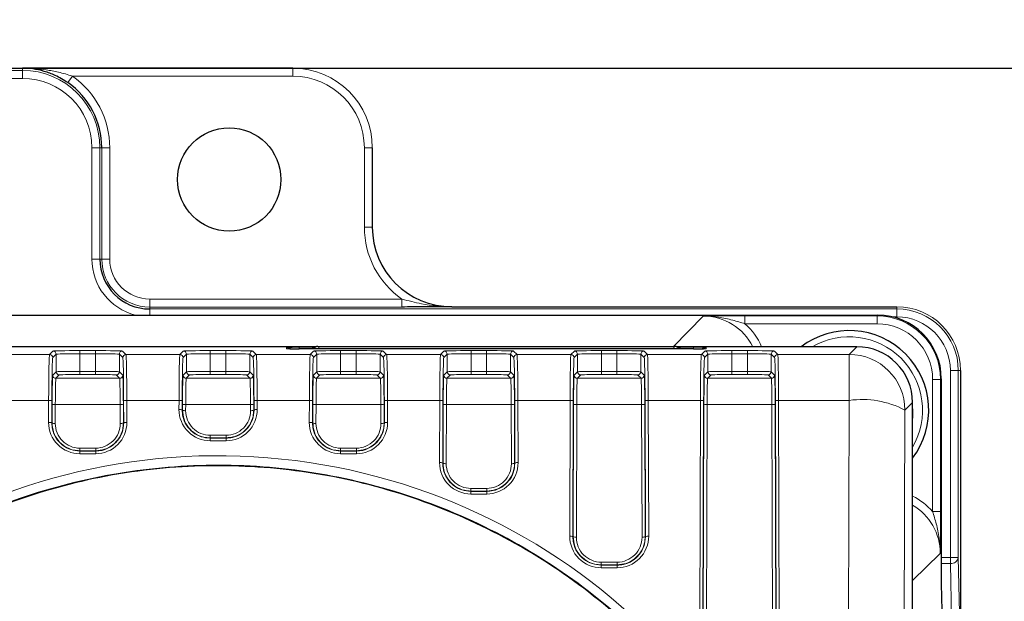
# Model space of a CAD drawing. Header units: millimetres. Extents: x 5 to 418, y 2 to 292.
# Tile 36 of 53: x 111 to 131, y 234 to 246. Entities that reach past the tile are written whole.
import ezdxf

# ---------------------------------------------------------------- set-up
doc = ezdxf.new("R2010")
doc.units = ezdxf.units.MM
doc.layers.add('SLD-0', color=7, linetype='Continuous')
doc.styles.add('SLDTEXTSTYLE0', font='TXT', dxfattribs={"width": 0.605})
doc.dimstyles.new('SLDDIMSTYLE0', dxfattribs={"dimtxt": 3.5, "dimasz": 3.302, "dimexe": 0, "dimexo": 0.0625, "dimgap": 0.875, "dimtad": 1, "dimlfac": 3, "dimrnd": 1e-09, "dimzin": 12, "dimdsep": 46, "dimtxsty": 'SLDTEXTSTYLE0', "dimsah": 1, "dimcen": 0.09, "dimadec": 0, "dimazin": 3, "dimtfac": 1, "dimtofl": 0, "dimtmove": 0, "dimatfit": 3, "dimfxl": 1, "dimfrac": 2, "dimtolj": 1, "dimtzin": 12, "dimarcsym": 0})

# ---------------------------------------------------------------- blocks, each defined once
blk = doc.blocks.new('_D')
at = {"layer": 'SLD-0', "color": 7}
for p, q in [((47, 229.716), (47, 259.108)), ((139.333, 229.716), (139.333, 259.108)), ((47, 258.108), (139.333, 258.108))]:
    blk.add_line(p, q, dxfattribs=at)
for points in [[(47, 258.108), (50.302, 257.6), (50.302, 258.616)], [(139.333, 258.108), (136.031, 258.616), (136.031, 257.6)]]:
    blk.add_solid(points, dxfattribs=at)
at = {"layer": 'SLD-0', "color": 7, "insert": (89.156, 262.62), "char_height": 3.5, "attachment_point": 1, "style": 'SLDTEXTSTYLE0'}
blk.add_mtext('277', dxfattribs=at)
blk = doc.blocks.new('_D_1')
at = {"layer": 'SLD-0', "color": 7}
for p, q in [((116.5, 244.882), (150.333, 244.882)), ((149.333, 244.882), (149.333, 120.549)), ((118.122, 120.549), (150.333, 120.549))]:
    blk.add_line(p, q, dxfattribs=at)
for centre, start, end in [((146.647, 181.355), 63.4349, 116.5651), ((146.647, 184.077), 243.4349, 296.5651)]:
    blk.add_arc(centre, 6.006, start, end, dxfattribs=at)
for points in [[(149.333, 244.882), (148.825, 241.58), (149.841, 241.58)], [(149.333, 120.549), (149.841, 123.851), (148.825, 123.851)]]:
    blk.add_solid(points, dxfattribs=at)
at = {"layer": 'SLD-0', "color": 7, "insert": (144.821, 178.705), "char_height": 3.5, "attachment_point": 1, "rotation": 90, "style": 'SLDTEXTSTYLE0'}
blk.add_mtext('373', dxfattribs=at)

msp = doc.modelspace()

# ---------------------------------------------------------------- linework, layer by layer
at = {"color": 7, "linetype": 'Continuous', "lineweight": 25}
for p, q in [((69.833, 244.8825), (116.4997, 244.8825)), ((116.4997, 244.8825), (110.833, 244.8825)), ((118.1663, 243.2159), (118.1663, 241.5492)), ((57.5687, 239.707), (128.764, 239.707)), ((119.833, 239.8825), (129.1663, 239.8825)), ((116.9822, 239.0435), (98.4997, 239.0435)), ((124.8997, 238.9987), (116.633, 238.9987)), ((116.9075, 239.0004), (116.9058, 238.9987)), ((117.0254, 239.0492), (117.0457, 239.0492)), ((117.0457, 239.0492), (124.4869, 239.0492)), ((124.4869, 239.0492), (124.5073, 239.0492)), ((128.3273, 239.0435), (124.5505, 239.0435)), ((124.6268, 238.9987), (124.6251, 239.0004)), ((130.4996, 238.5492), (130.4996, 231.3825)), ((130.0971, 238.3739), (130.0971, 234.0747)), ((129.4938, 138.555), (129.4938, 237.877)), ((130.0971, 234.0747), (130.124, 232.816))]:
    msp.add_line(p, q, dxfattribs=at)
at = {"color": 7, "linetype": 'Continuous', "lineweight": 18}
for p, q in [((110.833, 244.8825), (75.4997, 244.8825)), ((110.833, 244.8825), (110.833, 244.8359)), ((116.4997, 244.7158), (116.4997, 244.8825)), ((116.4997, 244.8825), (116.4997, 244.8825)), ((75.4997, 244.8359), (110.833, 244.8359)), ((110.833, 244.6693), (75.4997, 244.6693)), ((110.833, 244.6693), (110.833, 244.8359)), ((111.877, 244.7158), (111.7818, 244.5791)), ((116.4997, 244.7158), (111.877, 244.7158)), ((112.2864, 243.2159), (112.4531, 243.2159)), ((112.2864, 240.8825), (112.2864, 243.2159)), ((112.4531, 243.2159), (112.4531, 240.8825)), ((112.4939, 243.2159), (112.4531, 243.2159)), ((112.4939, 240.8825), (112.4939, 243.2159)), ((112.6605, 243.2159), (112.4939, 243.2159)), ((112.6605, 243.2159), (112.6605, 240.8825)), ((117.9996, 241.5492), (117.9996, 243.2159)), ((117.9996, 243.2159), (118.1663, 243.2159)), ((118.1663, 241.5492), (118.1663, 243.2159)), ((118.1663, 243.2159), (118.1663, 243.2159)), ((117.9996, 241.5492), (118.1663, 241.5492)), ((118.1663, 241.5492), (118.1663, 241.5492)), ((112.4531, 240.8825), (112.2864, 240.8825)), ((112.4939, 240.8825), (112.4531, 240.8825)), ((112.6605, 240.8825), (112.4939, 240.8825)), ((113.4997, 240.0434), (113.4997, 239.8768)), ((113.4997, 240.0434), (118.7871, 240.0434)), ((118.7871, 240.0434), (118.7871, 239.8768)), ((113.4997, 239.8768), (113.4997, 239.8359)), ((118.7871, 239.8768), (113.4997, 239.8768)), ((113.4997, 239.8359), (129.1663, 239.8359)), ((113.4997, 239.8359), (113.4997, 239.707)), ((129.1663, 239.8825), (119.833, 239.8825)), ((119.833, 239.8825), (119.833, 239.8825)), ((128.749, 239.6921), (128.764, 239.707)), ((129.1663, 239.8359), (129.1663, 239.8825)), ((129.1663, 239.8825), (129.1663, 239.8825)), ((129.1663, 239.8359), (129.1663, 239.6693)), ((124.4807, 239.0521), (125.1034, 239.6863)), ((125.9786, 239.6921), (128.749, 239.6921)), ((125.9786, 239.6921), (125.9786, 239.5255)), ((128.749, 239.5255), (125.9786, 239.5255)), ((128.749, 239.6921), (128.749, 239.5255)), ((129.1663, 239.6693), (129.0787, 239.6693)), ((98.4997, 239.0521), (124.4807, 239.0521)), ((110.2672, 238.8828), (111.3987, 238.8828)), ((111.3987, 238.8828), (111.4694, 238.9535)), ((111.536, 238.8868), (111.4654, 238.8162)), ((111.536, 238.5201), (111.536, 238.8868)), ((112.036, 238.9632), (112.3633, 238.9632)), ((112.036, 238.9632), (112.036, 238.8965)), ((112.036, 238.5275), (112.036, 238.8965)), ((112.3633, 238.8965), (112.036, 238.8965)), ((112.3633, 238.9632), (112.3633, 238.8965)), ((112.3633, 238.5275), (112.3633, 238.8965)), ((112.8633, 238.5201), (112.8633, 238.8868)), ((112.9339, 238.8162), (112.8633, 238.8868)), ((112.9299, 238.9535), (113.0006, 238.8828)), ((113.0006, 238.8828), (114.1321, 238.8828)), ((114.1321, 238.8828), (114.2027, 238.9535)), ((114.2694, 238.8868), (114.1987, 238.8162)), ((114.2694, 238.5201), (114.2694, 238.8868)), ((114.7693, 238.9632), (115.0967, 238.9632)), ((114.7693, 238.9632), (114.7693, 238.8965)), ((114.7693, 238.5275), (114.7693, 238.8965)), ((115.0967, 238.8965), (114.7693, 238.8965)), ((115.0967, 238.9632), (115.0967, 238.8965)), ((115.0967, 238.5275), (115.0967, 238.8965)), ((115.5966, 238.5201), (115.5966, 238.8868)), ((115.6672, 238.8162), (115.5966, 238.8868)), ((115.6632, 238.9535), (115.7339, 238.8828)), ((115.7339, 238.8828), (116.8654, 238.8828)), ((116.3663, 239.0033), (116.3663, 239.0277)), ((116.633, 239.0324), (116.9524, 239.0324)), ((116.633, 239.0324), (116.633, 238.9987)), ((116.8654, 238.8828), (116.9361, 238.9535)), ((116.9279, 239.0004), (116.9075, 239.0004)), ((116.9262, 238.9987), (116.9279, 239.0004)), ((116.9296, 238.9987), (116.9279, 239.0004)), ((117.0027, 238.8868), (116.9321, 238.8162)), ((117.0027, 238.5201), (117.0027, 238.8868)), ((117.0457, 238.9987), (117.0457, 239.0492)), ((117.5026, 238.9632), (117.83, 238.9632)), ((117.5026, 238.9632), (117.5026, 238.8965)), ((117.5026, 238.5275), (117.5026, 238.8965)), ((117.83, 238.8965), (117.5026, 238.8965)), ((117.83, 238.9632), (117.83, 238.8965)), ((117.83, 238.5275), (117.83, 238.8965)), ((118.3299, 238.5201), (118.3299, 238.8868)), ((118.4006, 238.8162), (118.3299, 238.8868)), ((118.3966, 238.9535), (118.4672, 238.8828)), ((118.4672, 238.8828), (119.5987, 238.8828)), ((119.5987, 238.8828), (119.6694, 238.9535)), ((119.736, 238.8868), (119.6654, 238.8162)), ((119.736, 238.5201), (119.736, 238.8868)), ((120.236, 238.9632), (120.5633, 238.9632)), ((120.236, 238.9632), (120.236, 238.8965)), ((120.236, 238.5275), (120.236, 238.8965)), ((120.5633, 238.8965), (120.236, 238.8965)), ((120.5633, 238.9632), (120.5633, 238.8965)), ((120.5633, 238.5275), (120.5633, 238.8965)), ((121.0633, 238.5201), (121.0633, 238.8868)), ((121.1339, 238.8162), (121.0633, 238.8868)), ((121.1299, 238.9535), (121.2006, 238.8828)), ((121.2006, 238.8828), (122.3321, 238.8828)), ((122.3321, 238.8828), (122.4027, 238.9535)), ((122.4694, 238.8868), (122.3987, 238.8162)), ((122.4694, 238.5201), (122.4694, 238.8868)), ((122.9693, 238.9632), (123.2967, 238.9632)), ((122.9693, 238.9632), (122.9693, 238.8965)), ((122.9693, 238.5275), (122.9693, 238.8965)), ((123.2967, 238.8965), (122.9693, 238.8965)), ((123.2967, 238.9632), (123.2967, 238.8965)), ((123.2967, 238.5275), (123.2967, 238.8965)), ((123.7966, 238.5201), (123.7966, 238.8868)), ((123.8672, 238.8162), (123.7966, 238.8868)), ((123.8632, 238.9535), (123.9339, 238.8828)), ((123.9339, 238.8828), (125.0654, 238.8828)), ((124.4807, 239.0492), (124.4807, 239.0521)), ((124.4869, 238.9987), (124.4869, 239.0492)), ((124.5802, 239.0324), (124.8997, 239.0324)), ((124.603, 238.9987), (124.6047, 239.0004)), ((124.6047, 239.0004), (124.6065, 238.9987)), ((124.6251, 239.0004), (124.6047, 239.0004)), ((124.8997, 239.0324), (124.8997, 238.9987)), ((125.0654, 238.8828), (125.1361, 238.9535)), ((125.2027, 238.8868), (125.1321, 238.8162)), ((125.1663, 239.0277), (125.1663, 239.0033)), ((125.2027, 238.5201), (125.2027, 238.8868)), ((125.7026, 238.9632), (126.03, 238.9632)), ((125.7026, 238.9632), (125.7026, 238.8965)), ((125.7026, 238.5275), (125.7026, 238.8965)), ((126.03, 238.8965), (125.7026, 238.8965)), ((126.03, 238.9632), (126.03, 238.8965)), ((126.03, 238.5275), (126.03, 238.8965)), ((126.5299, 238.5201), (126.5299, 238.8868)), ((126.6006, 238.8162), (126.5299, 238.8868)), ((126.5966, 238.9535), (126.6672, 238.8828)), ((126.6672, 238.8828), (128.1667, 238.8828)), ((128.1667, 238.8828), (128.3273, 239.0435)), ((128.1667, 237.9189), (128.1667, 238.8828)), ((111.4656, 238.4496), (111.536, 238.5201)), ((112.036, 238.5275), (112.036, 238.4608)), ((112.036, 238.5275), (112.3633, 238.5275)), ((112.3633, 238.4608), (112.036, 238.4608)), ((112.3633, 238.5275), (112.3633, 238.4608)), ((112.8633, 238.5201), (112.9337, 238.4496)), ((114.1989, 238.4496), (114.2694, 238.5201)), ((114.7693, 238.5275), (114.7693, 238.4608)), ((114.7693, 238.5275), (115.0967, 238.5275)), ((115.0967, 238.4608), (114.7693, 238.4608)), ((115.0967, 238.5275), (115.0967, 238.4608)), ((115.5966, 238.5201), (115.6671, 238.4496)), ((116.9322, 238.4496), (117.0027, 238.5201)), ((117.5026, 238.4608), (117.5026, 238.5275)), ((117.5026, 238.5275), (117.83, 238.5275)), ((117.83, 238.4608), (117.5026, 238.4608)), ((117.83, 238.4608), (117.83, 238.5275)), ((118.3299, 238.5201), (118.4004, 238.4496)), ((119.6656, 238.4496), (119.736, 238.5201)), ((120.236, 238.4608), (120.236, 238.5275)), ((120.236, 238.5275), (120.5633, 238.5275)), ((120.5633, 238.4608), (120.236, 238.4608)), ((120.5633, 238.4608), (120.5633, 238.5275)), ((121.0633, 238.5201), (121.1337, 238.4496)), ((122.3989, 238.4496), (122.4694, 238.5201)), ((122.9693, 238.4608), (122.9693, 238.5275)), ((122.9693, 238.5275), (123.2967, 238.5275)), ((123.2967, 238.4608), (122.9693, 238.4608)), ((123.2967, 238.4608), (123.2967, 238.5275)), ((123.7966, 238.5201), (123.8671, 238.4496)), ((125.1322, 238.4496), (125.2027, 238.5201)), ((125.7026, 238.4608), (125.7026, 238.5275)), ((125.7026, 238.5275), (126.03, 238.5275)), ((126.03, 238.4608), (125.7026, 238.4608)), ((126.03, 238.4608), (126.03, 238.5275)), ((126.5299, 238.5201), (126.6004, 238.4496)), ((130.2864, 234.6269), (130.2864, 238.5492)), ((130.4531, 238.5492), (130.2864, 238.5492)), ((130.4531, 238.5492), (130.4531, 234.6269)), ((130.4996, 238.5492), (130.4531, 238.5492)), ((130.4996, 231.3825), (130.4996, 238.5492)), ((130.4996, 238.5492), (130.4996, 238.5492)), ((111.6027, 238.4534), (111.5322, 238.3829)), ((111.5322, 238.3829), (112.8671, 238.3829)), ((112.8671, 238.3829), (112.7966, 238.4534)), ((114.336, 238.4534), (114.2655, 238.3829)), ((114.2655, 238.3829), (115.6004, 238.3829)), ((115.6004, 238.3829), (115.5299, 238.4534)), ((117.0694, 238.4534), (116.9989, 238.3829)), ((116.9989, 238.3829), (118.3338, 238.3829)), ((118.3338, 238.3829), (118.2633, 238.4534)), ((119.8027, 238.4534), (119.7322, 238.3829)), ((119.7322, 238.3829), (121.0671, 238.3829)), ((121.0671, 238.3829), (120.9966, 238.4534)), ((122.536, 238.4534), (122.4655, 238.3829)), ((122.4655, 238.3829), (123.8004, 238.3829)), ((123.8004, 238.3829), (123.7299, 238.4534)), ((125.2694, 238.4534), (125.1989, 238.3829)), ((125.1989, 238.3829), (126.5338, 238.3829)), ((126.5338, 238.3829), (126.4633, 238.4534)), ((129.9154, 235.5883), (129.9154, 238.359)), ((130.0821, 238.359), (129.9154, 238.359)), ((130.0971, 238.3739), (130.0821, 238.359)), ((130.0821, 238.359), (130.0821, 235.5883)), ((111.3802, 237.9189), (110.2858, 237.9189)), ((111.3788, 237.4582), (111.3802, 237.9189)), ((111.4468, 237.9074), (111.4454, 237.4466)), ((111.4519, 237.4466), (111.4532, 237.8437)), ((112.9461, 237.8437), (112.9474, 237.4466)), ((112.9539, 237.4466), (112.9525, 237.9074)), ((113.0191, 237.9189), (113.0205, 237.4582)), ((114.1135, 237.9189), (113.0191, 237.9189)), ((114.1129, 237.7276), (114.1135, 237.9189)), ((114.1802, 237.9074), (114.1796, 237.716)), ((114.1861, 237.716), (114.1865, 237.8437)), ((115.6795, 237.8437), (115.6799, 237.716)), ((115.6864, 237.716), (115.6858, 237.9074)), ((115.7525, 237.9189), (115.7531, 237.7276)), ((116.8468, 237.9189), (115.7525, 237.9189)), ((116.8454, 237.4582), (116.8468, 237.9189)), ((116.9135, 237.9074), (116.9121, 237.4466)), ((116.9186, 237.4466), (116.9198, 237.8437)), ((118.4128, 237.8437), (118.414, 237.4466)), ((118.4206, 237.4466), (118.4191, 237.9074)), ((118.4858, 237.9189), (118.4872, 237.4582)), ((119.5802, 237.9189), (118.4858, 237.9189)), ((119.5762, 236.6162), (119.5802, 237.9189)), ((119.6468, 237.9074), (119.6428, 236.6046)), ((119.6494, 236.6046), (119.6532, 237.8437)), ((121.1461, 237.8437), (121.1499, 236.6046)), ((121.1565, 236.6046), (121.1525, 237.9074)), ((121.2191, 237.9189), (121.2231, 236.6162)), ((122.3135, 237.9189), (121.2191, 237.9189)), ((122.3048, 235.0748), (122.3135, 237.9189)), ((122.3802, 237.9074), (122.3714, 235.0632)), ((122.3779, 235.0632), (122.3865, 237.8437)), ((123.8795, 237.8437), (123.888, 235.0632)), ((123.8946, 235.0632), (123.8858, 237.9074)), ((123.9525, 237.9189), (123.9612, 235.0748)), ((125.0468, 237.9189), (123.9525, 237.9189)), ((125.0301, 232.4718), (125.0468, 237.9189)), ((125.1135, 237.9074), (125.0967, 232.4603)), ((125.1033, 232.4603), (125.1198, 237.8437)), ((126.6128, 237.8437), (126.6294, 232.4603)), ((126.6359, 232.4603), (126.6191, 237.9074)), ((126.6858, 237.9189), (126.7026, 232.4718)), ((128.1667, 237.9189), (126.6858, 237.9189)), ((128.0849, 211.3641), (128.1667, 237.9189)), ((129.4938, 237.877), (129.3332, 237.7163)), ((111.5198, 237.8321), (111.5186, 237.435)), ((112.8795, 237.8321), (111.5198, 237.8321)), ((112.8807, 237.435), (112.8795, 237.8321)), ((114.1796, 237.716), (114.1861, 237.716)), ((114.2532, 237.8321), (114.2528, 237.7044)), ((115.6128, 237.8321), (114.2532, 237.8321)), ((115.6132, 237.7044), (115.6128, 237.8321)), ((115.6864, 237.716), (115.6799, 237.716)), ((116.9865, 237.8321), (116.9853, 237.435)), ((118.3461, 237.8321), (116.9865, 237.8321)), ((118.3474, 237.435), (118.3461, 237.8321)), ((119.7198, 237.8321), (119.716, 236.593)), ((121.0795, 237.8321), (119.7198, 237.8321)), ((121.0833, 236.593), (121.0795, 237.8321)), ((122.4532, 237.8321), (122.4446, 235.0517)), ((123.8128, 237.8321), (122.4532, 237.8321)), ((123.8214, 235.0517), (123.8128, 237.8321)), ((125.1865, 237.8321), (125.1699, 232.4487)), ((126.5461, 237.8321), (125.1865, 237.8321)), ((126.5627, 232.4487), (126.5461, 237.8321)), ((129.3332, 237.7163), (129.2514, 211.1615)), ((111.4454, 237.4466), (111.4519, 237.4466)), ((112.9539, 237.4466), (112.9474, 237.4466)), ((116.9121, 237.4466), (116.9186, 237.4466)), ((118.4206, 237.4466), (118.414, 237.4466)), ((114.7663, 237.1893), (114.7663, 237.1342)), ((114.7663, 237.1893), (115.0997, 237.1893)), ((114.7663, 237.1272), (114.7663, 237.1342)), ((115.0997, 237.1342), (114.7663, 237.1342)), ((114.7663, 237.1272), (114.7663, 237.0722)), ((114.7663, 237.1272), (115.0997, 237.1272)), ((115.0997, 237.0722), (114.7663, 237.0722)), ((115.0997, 237.1893), (115.0997, 237.1342)), ((115.0997, 237.1272), (115.0997, 237.1342)), ((115.0997, 237.1272), (115.0997, 237.0722)), ((112.033, 236.919), (112.033, 236.864)), ((112.033, 236.919), (112.3663, 236.919)), ((112.033, 236.857), (112.033, 236.864)), ((112.3663, 236.864), (112.033, 236.864)), ((112.033, 236.857), (112.3663, 236.857)), ((112.033, 236.857), (112.033, 236.8019)), ((112.3663, 236.919), (112.3663, 236.864)), ((112.3663, 236.857), (112.3663, 236.864)), ((112.3663, 236.857), (112.3663, 236.8019)), ((117.4997, 236.864), (117.4997, 236.919)), ((117.4997, 236.919), (117.833, 236.919)), ((117.4997, 236.857), (117.4997, 236.864)), ((117.833, 236.864), (117.4997, 236.864)), ((117.4997, 236.857), (117.4997, 236.8019)), ((117.4997, 236.857), (117.833, 236.857)), ((117.833, 236.864), (117.833, 236.919)), ((117.833, 236.857), (117.833, 236.864)), ((117.833, 236.857), (117.833, 236.8019)), ((112.3663, 236.8019), (112.033, 236.8019)), ((117.833, 236.8019), (117.4997, 236.8019)), ((119.6428, 236.6046), (119.6494, 236.6046)), ((121.1565, 236.6046), (121.1499, 236.6046)), ((120.233, 236.0194), (120.233, 236.0744)), ((120.233, 236.0744), (120.5663, 236.0744)), ((120.233, 236.0124), (120.233, 236.0194)), ((120.5663, 236.0194), (120.233, 236.0194)), ((120.233, 236.0124), (120.233, 235.9573)), ((120.233, 236.0124), (120.5663, 236.0124)), ((120.5663, 236.0194), (120.5663, 236.0744)), ((120.5663, 236.0124), (120.5663, 236.0194)), ((120.5663, 236.0124), (120.5663, 235.9573)), ((120.5663, 235.9573), (120.233, 235.9573)), ((130.0821, 235.5883), (129.9154, 235.5883)), ((122.3714, 235.0632), (122.3779, 235.0632)), ((123.8946, 235.0632), (123.888, 235.0632)), ((130.0762, 234.7132), (129.4938, 234.1468)), ((130.0971, 234.6269), (130.2864, 234.6269)), ((130.4531, 234.6269), (130.2864, 234.6269)), ((130.2864, 234.4992), (130.2864, 234.6269)), ((130.4531, 234.6269), (130.4772, 233.4682)), ((122.9663, 234.4733), (122.9663, 234.5283)), ((122.9663, 234.5283), (123.2997, 234.5283)), ((122.9663, 234.4663), (122.9663, 234.4733)), ((123.2997, 234.4733), (122.9663, 234.4733)), ((122.9663, 234.4663), (122.9663, 234.4112)), ((122.9663, 234.4663), (123.2997, 234.4663)), ((123.2997, 234.4112), (122.9663, 234.4112)), ((123.2997, 234.4733), (123.2997, 234.5283)), ((123.2997, 234.4663), (123.2997, 234.4733)), ((123.2997, 234.4663), (123.2997, 234.4112)), ((130.2864, 234.4992), (130.0971, 234.4992)), ((130.3105, 233.3405), (130.2864, 234.4992))]:
    msp.add_line(p, q, dxfattribs=at)
at = {"color": 7, "linetype": 'Continuous', "lineweight": 18, "flags": 128}
for points in [[(128.3726, 239.0426), (128.0071, 239.0491), (127.9658, 239.0435)], [(129.4938, 237.5145), (129.5015, 237.5744), (129.4929, 237.9232)]]:
    msp.add_lwpolyline(points, dxfattribs=at)
at = {"color": 7, "linetype": 'Continuous', "lineweight": 25}
msp.add_circle((115.1663, 242.5492), 1.0833, dxfattribs=at)
at = {"color": 7, "linetype": 'Continuous', "lineweight": 18}
for centre, radius, start, end in [((116.4997, 243.2159), 1.6666, 0, 90), ((110.833, 243.2159), 1.6201, 0, 90), ((110.833, 243.2159), 1.4534, 0, 90), ((110.833, 243.2159), 1.8275, 0, 55.16109), ((116.4997, 243.2159), 1.5, 0, 90), ((119.833, 241.5492), 1.8334, 180, 235.21818), ((113.4997, 240.8825), 1.2132, 180, 255.68242), ((113.4997, 240.8825), 1.0058, 180, 270), ((113.4997, 240.8825), 0.8391, 180, 270), ((129.1663, 238.5492), 1.3333, 0, 90), ((129.1663, 238.5492), 1.2867, 0, 90), ((129.1663, 238.5492), 1.1201, 0, 90), ((128.1663, 237.7159), 1.5367, 329.75423, 120.23637), ((111.3987, 238.8162), 0.0667, 0.02044, 89.97956), ((111.4694, 238.8868), 0.0667, 0.02044, 89.97956), ((112.9299, 238.8868), 0.0667, 90.02044, 179.97956), ((113.0006, 238.8162), 0.0667, 90.02044, 179.97956), ((114.1321, 238.8162), 0.0667, 0.02044, 89.97956), ((114.2027, 238.8868), 0.0667, 0.02044, 89.97956), ((115.6633, 238.8868), 0.0667, 90.02044, 179.97956), ((115.7339, 238.8162), 0.0667, 90.02044, 179.97956), ((116.3663, 238.8611), 0.1667, 56.3311, 90.00033), ((116.8654, 238.8162), 0.0667, 0.02044, 89.97956), ((117.0457, 238.8826), 0.1666, 90.00075, 135.00542), ((116.936, 238.8868), 0.0667, 0.02044, 89.97956), ((118.3966, 238.8868), 0.0667, 90.02044, 179.97956), ((118.4672, 238.8162), 0.0667, 90.02044, 179.97956), ((119.5987, 238.8162), 0.0667, 0.02044, 89.97956), ((119.6694, 238.8868), 0.0667, 0.02044, 89.97956), ((121.1299, 238.8868), 0.0667, 90.02044, 179.97956), ((121.2006, 238.8162), 0.0667, 90.02044, 179.97956), ((122.3321, 238.8162), 0.0667, 0.02044, 89.97956), ((122.4027, 238.8868), 0.0667, 0.02044, 89.97956), ((123.8633, 238.8868), 0.0667, 90.02044, 179.97956), ((123.9339, 238.8162), 0.0667, 90.02044, 179.97956), ((124.4869, 238.8826), 0.1666, 44.99458, 89.99925), ((125.0654, 238.8162), 0.0667, 0.02044, 89.97956), ((125.1663, 238.8611), 0.1667, 89.99967, 123.6689), ((125.136, 238.8868), 0.0667, 0.02044, 89.97956), ((126.5966, 238.8868), 0.0667, 90.02044, 179.97956), ((126.6672, 238.8162), 0.0667, 90.02044, 179.97956), ((128.1663, 237.7159), 1.1669, 0.02044, 89.97956), ((111.6027, 238.5201), 0.0667, 180.02044, 269.97956), ((112.7966, 238.5201), 0.0667, 270.02044, 359.97956), ((114.3361, 238.5201), 0.0667, 180.02044, 269.97956), ((115.5299, 238.5201), 0.0667, 270.02044, 359.97956), ((117.0694, 238.5201), 0.0667, 180.02044, 269.97956), ((118.2632, 238.5201), 0.0667, 270.02044, 359.97956), ((119.8027, 238.5201), 0.0667, 180.02044, 269.97956), ((120.9966, 238.5201), 0.0667, 270.02044, 359.97956), ((122.5361, 238.5201), 0.0667, 180.02044, 269.97956), ((123.7299, 238.5201), 0.0667, 270.02044, 359.97956), ((125.2694, 238.5201), 0.0667, 180.02044, 269.97956), ((126.4632, 238.5201), 0.0667, 270.02044, 359.97956), ((111.5322, 238.4496), 0.0667, 180.02044, 269.97956), ((112.8671, 238.4496), 0.0667, 270.02044, 359.97956), ((114.2656, 238.4496), 0.0667, 180.02044, 269.97956), ((115.6004, 238.4496), 0.0667, 270.02044, 359.97956), ((116.9989, 238.4496), 0.0667, 180.02044, 269.97956), ((118.3337, 238.4496), 0.0667, 270.02044, 359.97956), ((119.7322, 238.4496), 0.0667, 180.02044, 269.97956), ((121.0671, 238.4496), 0.0667, 270.02044, 359.97956), ((122.4656, 238.4496), 0.0667, 180.02044, 269.97956), ((123.8004, 238.4496), 0.0667, 270.02044, 359.97956), ((125.1989, 238.4496), 0.0667, 180.02044, 269.97956), ((126.5337, 238.4496), 0.0667, 270.02044, 359.97956), ((111.3956, 237.8103), 0.1098, 62.197, 98.0979), ((111.5044, 237.9408), 0.1098, 242.197, 278.0979), ((112.8949, 237.9408), 0.1098, 261.9021, 297.803), ((113.0037, 237.8103), 0.1098, 81.9021, 117.803), ((114.129, 237.8103), 0.1098, 62.197, 98.0979), ((114.2377, 237.9408), 0.1098, 242.197, 278.0979), ((115.6283, 237.9408), 0.1098, 261.9021, 297.803), ((115.737, 237.8103), 0.1098, 81.9021, 117.803), ((116.8623, 237.8103), 0.1098, 62.197, 98.0979), ((116.971, 237.9408), 0.1098, 242.197, 278.0979), ((118.3616, 237.9408), 0.1098, 261.9021, 297.803), ((118.4703, 237.8103), 0.1098, 81.9021, 117.803), ((119.5956, 237.8103), 0.1098, 62.197, 98.0979), ((119.7044, 237.9408), 0.1098, 242.197, 278.0979), ((121.0949, 237.9408), 0.1098, 261.9021, 297.803), ((121.2037, 237.8103), 0.1098, 81.9021, 117.803), ((122.329, 237.8103), 0.1098, 62.197, 98.0979), ((122.4377, 237.9408), 0.1098, 242.197, 278.0979), ((123.8283, 237.9408), 0.1098, 261.9021, 297.803), ((123.937, 237.8103), 0.1098, 81.9021, 117.803), ((125.0623, 237.8103), 0.1098, 62.197, 98.0979), ((125.171, 237.9408), 0.1098, 242.197, 278.0979), ((126.5616, 237.9408), 0.1098, 261.9021, 297.803), ((126.6703, 237.8103), 0.1098, 81.9021, 117.803), ((128.4372, 236.0173), 1.9208, 62.197, 98.0979), ((114.1284, 237.6189), 0.1098, 62.197, 98.0979), ((114.7663, 237.7256), 0.6534, 179.82365, 270), ((114.2373, 237.8131), 0.1098, 242.197, 278.0979), ((114.7663, 237.7028), 0.5136, 179.82365, 270), ((115.0997, 237.7256), 0.6534, 270, 0.17635), ((115.0997, 237.7028), 0.5136, 270, 0.17635), ((115.6287, 237.8131), 0.1098, 261.9021, 297.803), ((115.7376, 237.6189), 0.1098, 81.9021, 117.803), ((112.033, 237.4561), 0.6542, 179.82365, 270), ((111.3942, 237.3495), 0.1098, 62.197, 98.0979), ((111.5031, 237.5437), 0.1098, 242.197, 278.0979), ((112.033, 237.4334), 0.5144, 179.82365, 270), ((112.3663, 237.4561), 0.6542, 270, 0.17635), ((112.3663, 237.4334), 0.5144, 270, 0.17635), ((112.8962, 237.5437), 0.1098, 261.9021, 297.803), ((113.0051, 237.3495), 0.1098, 81.9021, 117.803), ((116.8609, 237.3495), 0.1098, 62.197, 98.0979), ((117.4997, 237.4561), 0.6542, 179.82365, 270), ((116.9698, 237.5437), 0.1098, 242.197, 278.0979), ((117.4997, 237.4334), 0.5144, 179.82365, 270), ((117.833, 237.4561), 0.6542, 270, 0.17635), ((117.833, 237.4334), 0.5144, 270, 0.17635), ((118.3628, 237.5437), 0.1098, 261.9021, 297.803), ((118.4718, 237.3495), 0.1098, 81.9021, 117.803), ((119.5916, 236.5075), 0.1098, 62.197, 98.0979), ((120.233, 236.6141), 0.6568, 179.82365, 270), ((119.7006, 236.7017), 0.1098, 242.197, 278.0979), ((120.5663, 236.6141), 0.6568, 270, 0.17635), ((121.0987, 236.7017), 0.1098, 261.9021, 297.803), ((121.2077, 236.5075), 0.1098, 81.9021, 117.803), ((120.233, 236.5914), 0.517, 179.82365, 270), ((120.5663, 236.5914), 0.517, 270, 0.17635), ((122.9663, 235.0728), 0.6616, 179.82365, 270), ((122.3202, 234.9662), 0.1098, 62.197, 98.0979), ((122.4291, 235.1603), 0.1098, 242.197, 278.0979), ((122.9663, 235.0501), 0.5217, 179.82365, 270), ((123.2997, 235.0728), 0.6616, 270, 0.17635), ((123.2997, 235.0501), 0.5217, 270, 0.17635), ((123.8368, 235.1603), 0.1098, 261.9021, 297.803), ((123.9458, 234.9662), 0.1098, 81.9021, 117.803), ((130.3019, 234.6517), 0.1532, 264.21068, 350.70519)]:
    msp.add_arc(centre, radius, start, end, dxfattribs=at)
at = {"color": 7, "linetype": 'Continuous', "lineweight": 25}
for centre, radius, start, end in [((110.833, 243.2159), 1.6609, 0, 55.16109), ((119.833, 241.5492), 1.6667, 180, 270), ((113.4997, 240.8825), 1.0466, 180, 270), ((128.1663, 237.7159), 1.6667, 322.79802, 127.19477), ((117.0254, 238.8826), 0.1666, 90.00075, 135.00542), ((124.5073, 238.8826), 0.1666, 44.99458, 89.99925)]:
    msp.add_arc(centre, radius, start, end, dxfattribs=at)
for centre, major_axis, ratio, start_param, end_param in [((128.7635, 238.3734), (-0.9476, -0.9386), 0.999681, 2.3611386, 3.931616), ((116.633, 239.0277), (0.2667, 0), 0.0174551, 1.5707963, 3.1415927), ((116.633, 239.0033), (0.2667, 0), 0.0174551, 3.8859881, 4.712389), ((124.8997, 239.0277), (0.2667, 0), 0.0174551, 0, 1.5707963), ((124.8997, 239.0033), (0.2667, 0), 0.0174551, 4.712389, 5.6328724), ((128.327, 237.8767), (0.8252, 0.8252), 0.9996955, 5.4979394, 7.0684312)]:
    msp.add_ellipse(centre, major_axis=major_axis, ratio=ratio, start_param=start_param, end_param=end_param, dxfattribs=at)
at = {"color": 7, "linetype": 'Continuous', "lineweight": 18}
for centre, major_axis, ratio, start_param, end_param in [((125.103, 238.5194), (0.8177, 0.8328), 0.9996012, 5.9542498, 7.0592692), ((125.103, 238.5194), (-0.9344, -0.9517), 0.9996898, 2.7508045, 3.2016864), ((128.7486, 238.3586), (0.9475, 0.9385), 0.9997608, 5.5027313, 7.0732086), ((128.7486, 238.3586), (-0.8292, -0.8213), 0.999681, 2.3611386, 3.931616), ((111.3991, 237.7163), (0, 1.1667), 0.0164576, 0.0174533, 1.3962634), ((112.036, 238.9533), (0.5667, 0), 0.0174551, 1.5707963, 3.1241394), ((112.036, 238.8866), (0.5, 0), 0.0197824, 1.5707963, 3.1241394), ((112.3633, 238.9533), (0.5667, 0), 0.0174551, 0.0174533, 1.5707963), ((112.3633, 238.8866), (0.5, 0), 0.0197824, 0.0174533, 1.5707963), ((113.0002, 237.7163), (0, 1.1667), 0.0164576, 4.8869219, 6.265732), ((114.1324, 237.7163), (0, 1.1667), 0.0164576, 0.0174533, 1.3962634), ((114.7693, 238.9533), (0.5667, 0), 0.0174551, 1.5707963, 3.1241394), ((114.7693, 238.8866), (0.5, 0), 0.0197824, 1.5707963, 3.1241394), ((115.0967, 238.9533), (0.5667, 0), 0.0174551, 0.0174533, 1.5707963), ((115.0967, 238.8866), (0.5, 0), 0.0197824, 0.0174533, 1.5707963), ((115.7336, 237.7163), (0, 1.1667), 0.0164576, 4.8869219, 6.265732), ((116.633, 239.0033), (0.2667, 0), 0.0174551, 3.1415927, 3.8859881), ((116.8657, 237.7163), (0, 1.1667), 0.0164576, 0.0174533, 1.3962634), ((117.5026, 238.9533), (0.5667, 0), 0.0174551, 1.5707963, 3.1241394), ((117.5026, 238.8866), (0.5, 0), 0.0197824, 1.5707963, 3.1241394), ((117.83, 238.9533), (0.5667, 0), 0.0174551, 0.0174533, 1.5707963), ((117.83, 238.8866), (0.5, 0), 0.0197824, 0.0174533, 1.5707963), ((118.4669, 237.7163), (0, 1.1667), 0.0164576, 4.8869219, 6.265732), ((119.5991, 237.7163), (0, 1.1667), 0.0164576, 0.0174533, 1.3962634), ((120.236, 238.9533), (0.5667, 0), 0.0174551, 1.5707963, 3.1241394), ((120.236, 238.8866), (0.5, 0), 0.0197824, 1.5707963, 3.1241394), ((120.5633, 238.9533), (0.5667, 0), 0.0174551, 0.0174533, 1.5707963), ((120.5633, 238.8866), (0.5, 0), 0.0197824, 0.0174533, 1.5707963), ((121.2002, 237.7163), (0, 1.1667), 0.0164576, 4.8869219, 6.265732), ((122.3324, 237.7163), (0, 1.1667), 0.0164576, 0.0174533, 1.3962634), ((122.9693, 238.9533), (0.5667, 0), 0.0174551, 1.5707963, 3.1241394), ((122.9693, 238.8866), (0.5, 0), 0.0197824, 1.5707963, 3.1241394), ((123.2967, 238.9533), (0.5667, 0), 0.0174551, 0.0174533, 1.5707963), ((123.2967, 238.8866), (0.5, 0), 0.0197824, 0.0174533, 1.5707963), ((123.9336, 237.7163), (0, 1.1667), 0.0164576, 4.8869219, 6.265732), ((124.4804, 237.8853), (0.8175, 0.8327), 0.9997784, 0.6546281, 0.7760839), ((125.0657, 237.7163), (0, 1.1667), 0.0164576, 0.0174533, 1.3962634), ((124.8997, 239.0033), (0.2667, 0), 0.0174551, 5.6328724, 6.2831853), ((125.7026, 238.9533), (0.5667, 0), 0.0174551, 1.5707963, 3.1241394), ((125.7026, 238.8866), (0.5, 0), 0.0197824, 1.5707963, 3.1241394), ((126.03, 238.9533), (0.5667, 0), 0.0174551, 0.0174533, 1.5707963), ((126.03, 238.8866), (0.5, 0), 0.0197824, 0.0174533, 1.5707963), ((126.6669, 237.7163), (0, 1.1667), 0.0164576, 4.8869219, 6.265732), ((111.4657, 237.7163), (0, 1.1), 0.0174551, 0.0174533, 1.3962634), ((112.9336, 237.7163), (0, 1.1), 0.0174551, 4.8869219, 6.265732), ((114.1991, 237.7163), (0, 1.1), 0.0174551, 0.0174533, 1.3962634), ((115.6669, 237.7163), (0, 1.1), 0.0174551, 4.8869219, 6.265732), ((116.9324, 237.7163), (0, 1.1), 0.0174551, 0.0174533, 1.3962634), ((118.4002, 237.7163), (0, 1.1), 0.0174551, 4.8869219, 6.265732), ((119.6657, 237.7163), (0, 1.1), 0.0174551, 0.0174533, 1.3962634), ((121.1336, 237.7163), (0, 1.1), 0.0174551, 4.8869219, 6.265732), ((122.3991, 237.7163), (0, 1.1), 0.0174551, 0.0174533, 1.3962634), ((123.8669, 237.7163), (0, 1.1), 0.0174551, 4.8869219, 6.265732), ((125.1324, 237.7163), (0, 1.1), 0.0174551, 0.0174533, 1.3962634), ((126.6002, 237.7163), (0, 1.1), 0.0174551, 4.8869219, 6.265732), ((112.036, 238.5199), (0.5, 0), 0.0151277, 1.5707963, 3.1241394), ((112.036, 238.4533), (0.4333, 0), 0.0174551, 1.5707963, 3.1241394), ((112.3633, 238.5199), (0.5, 0), 0.0151277, 0.0174533, 1.5707963), ((112.3633, 238.4533), (0.4333, 0), 0.0174551, 0.0174533, 1.5707963), ((114.7693, 238.5199), (0.5, 0), 0.0151277, 1.5707963, 3.1241394), ((114.7693, 238.4533), (0.4333, 0), 0.0174551, 1.5707963, 3.1241394), ((115.0967, 238.5199), (0.5, 0), 0.0151277, 0.0174533, 1.5707963), ((115.0967, 238.4533), (0.4333, 0), 0.0174551, 0.0174533, 1.5707963), ((117.5026, 238.5199), (0.5, 0), 0.0151277, 1.5707963, 3.1241394), ((117.5026, 238.4533), (0.4333, 0), 0.0174551, 1.5707963, 3.1241394), ((117.83, 238.5199), (0.5, 0), 0.0151277, 0.0174533, 1.5707963), ((117.83, 238.4533), (0.4333, 0), 0.0174551, 0.0174533, 1.5707963), ((120.236, 238.5199), (0.5, 0), 0.0151277, 1.5707963, 3.1241394), ((120.236, 238.4533), (0.4333, 0), 0.0174551, 1.5707963, 3.1241394), ((120.5633, 238.5199), (0.5, 0), 0.0151277, 0.0174533, 1.5707963), ((120.5633, 238.4533), (0.4333, 0), 0.0174551, 0.0174533, 1.5707963), ((122.9693, 238.5199), (0.5, 0), 0.0151277, 1.5707963, 3.1241394), ((122.9693, 238.4533), (0.4333, 0), 0.0174551, 1.5707963, 3.1241394), ((123.2967, 238.5199), (0.5, 0), 0.0151277, 0.0174533, 1.5707963), ((123.2967, 238.4533), (0.4333, 0), 0.0174551, 0.0174533, 1.5707963), ((125.7026, 238.5199), (0.5, 0), 0.0151277, 1.5707963, 3.1241394), ((125.7026, 238.4533), (0.4333, 0), 0.0174551, 1.5707963, 3.1241394), ((126.03, 238.5199), (0.5, 0), 0.0151277, 0.0174533, 1.5707963), ((126.03, 238.4533), (0.4333, 0), 0.0174551, 0.0174533, 1.5707963), ((111.4658, 237.7163), (0, 0.7333), 0.0174551, 0.0174533, 1.3962634), ((111.5324, 237.7163), (0, 0.6667), 0.0192006, 0.0174533, 1.3962634), ((112.8669, 237.7163), (0, 0.6667), 0.0192006, 4.8869219, 6.265732), ((112.9335, 237.7163), (0, 0.7333), 0.0174551, 4.8869219, 6.265732), ((114.1991, 237.7163), (0, 0.7333), 0.0174551, 0.0174533, 1.3962634), ((114.2658, 237.7163), (0, 0.6667), 0.0192006, 0.0174533, 1.3962634), ((115.6002, 237.7163), (0, 0.6667), 0.0192006, 4.8869219, 6.265732), ((115.6669, 237.7163), (0, 0.7333), 0.0174551, 4.8869219, 6.265732), ((116.9324, 237.7163), (0, 0.7333), 0.0174551, 0.0174533, 1.3962634), ((116.9991, 237.7163), (0, 0.6667), 0.0192006, 0.0174533, 1.3962634), ((118.3335, 237.7163), (0, 0.6667), 0.0192006, 4.8869219, 6.265732), ((118.4002, 237.7163), (0, 0.7333), 0.0174551, 4.8869219, 6.265732), ((119.6658, 237.7163), (0, 0.7333), 0.0174551, 0.0174533, 1.3962634), ((119.7324, 237.7163), (0, 0.6667), 0.0192006, 0.0174533, 1.3962634), ((121.0669, 237.7163), (0, 0.6667), 0.0192006, 4.8869219, 6.265732), ((121.1335, 237.7163), (0, 0.7333), 0.0174551, 4.8869219, 6.265732), ((122.3991, 237.7163), (0, 0.7333), 0.0174551, 0.0174533, 1.3962634), ((122.4658, 237.7163), (0, 0.6667), 0.0192006, 0.0174533, 1.3962634), ((123.8002, 237.7163), (0, 0.6667), 0.0192006, 4.8869219, 6.265732), ((123.8669, 237.7163), (0, 0.7333), 0.0174551, 4.8869219, 6.265732), ((125.1324, 237.7163), (0, 0.7333), 0.0174551, 0.0174533, 1.3962634), ((125.1991, 237.7163), (0, 0.6667), 0.0192006, 0.0174533, 1.3962634), ((126.5335, 237.7163), (0, 0.6667), 0.0192006, 4.8869219, 6.265732), ((126.6002, 237.7163), (0, 0.7333), 0.0174551, 4.8869219, 6.265732), ((114.933, 223.86), (0, 12.8996), 0.999992, 3.3920394, 7.5737685), ((128.9093, 234.7128), (0.9562, 0.9299), 0.9996867, 6.2278114, 6.6289375), ((128.9093, 234.7128), (0.8367, 0.8137), 0.9995973, 5.5118863, 6.5580533)]:
    msp.add_ellipse(centre, major_axis=major_axis, ratio=ratio, start_param=start_param, end_param=end_param, dxfattribs=at)
at = {"color": 7, "linetype": 'Continuous', "lineweight": 25}
for points, knots in [([(111.7818, 244.5791), (111.6946, 244.6332), (111.534, 244.7329), (111.2853, 244.8219), (111.0579, 244.8707), (110.9059, 244.8818), (110.8344, 244.8825), (110.833, 244.8825)], [0, 0, 0, 0, 0.2874961, 0.5295328, 0.7783201, 0.9955896, 1, 1, 1, 1]), ([(119.833, 239.8825), (119.8316, 239.8825), (119.6372, 239.8809), (119.3046, 239.8779), (118.9393, 239.8771), (118.7871, 239.8768)], [0, 0, 0, 0, 0.0040566, 0.5849828, 1, 1, 1, 1]), ([(116.4432, 239.0002), (116.4297, 239.0004), (116.4051, 239.0009), (116.3885, 239.0016), (116.387, 239.0017), (116.3865, 239.0018)], [0, 0, 0, 0, 0.4370995, 0.7974076, 1, 1, 1, 1]), ([(125.1467, 239.0018), (125.1463, 239.0018), (125.1452, 239.0017), (125.1337, 239.0011), (125.1165, 239.0007), (125.107, 239.0005)], [0, 0, 0, 0, 0.18221816, 0.54892284, 1, 1, 1, 1]), ([(114.933, 211.1115), (114.8663, 211.1118), (114.5328, 211.1134), (113.6609, 211.1556), (112.3264, 211.3471), (110.6001, 211.8222), (108.8059, 212.6195), (107.0262, 213.7907), (105.4739, 215.2431), (104.1744, 216.9326), (103.178, 218.8231), (102.4998, 220.8668), (102.181, 223.0041), (102.2213, 225.179), (102.6388, 227.3205), (103.4105, 229.3678), (104.5281, 231.2517), (105.9418, 232.9184), (107.6215, 234.3121), (109.4972, 235.4003), (111.5258, 236.1464), (113.633, 236.5461), (115.7697, 236.5804), (117.8718, 236.2688), (119.8862, 235.6079), (121.7656, 234.6311), (123.4531, 233.3516), (124.917, 231.8095), (126.1012, 230.0382), (126.9863, 228.0832), (127.5262, 225.9987), (127.7156, 223.838), (127.5283, 221.6698), (126.9797, 219.5543), (126.0699, 217.5628), (124.8405, 215.7529), (123.3156, 214.1854), (121.5605, 212.9012), (119.6152, 211.941), (117.8153, 211.4033), (116.2418, 211.1509), (115.3692, 211.1246), (114.933, 211.1115)], [0, 0, 0, 0, 0.00248598, 0.01243465, 0.03252971, 0.05262505, 0.07909767, 0.10557192, 0.13207432, 0.15857856, 0.18547162, 0.21236603, 0.23963355, 0.26690132, 0.2943643, 0.32182623, 0.34921177, 0.37659535, 0.40366081, 0.43072432, 0.45737424, 0.48402312, 0.51035073, 0.53667858, 0.5629142, 0.58915117, 0.6155574, 0.64196547, 0.66873065, 0.69549742, 0.72266065, 0.74982451, 0.77725368, 0.80468218, 0.83212193, 0.85955991, 0.8867438, 0.91392563, 0.94070349, 0.96747996, 0.98374001, 1, 1, 1, 1])]:
    msp.add_open_spline(points, degree=3, knots=knots, dxfattribs=at)
at = {"color": 7, "linetype": 'Continuous', "lineweight": 18}
for points, knots in [([(110.833, 244.8825), (110.8346, 244.8825), (110.9133, 244.8821), (111.0783, 244.8761), (111.2848, 244.8545), (111.4572, 244.8264), (111.5922, 244.7985), (111.7327, 244.7632), (111.8288, 244.7317), (111.877, 244.7158)], [0, 0, 0, 0, 0.0046108, 0.2242959, 0.4703321, 0.5940852, 0.7181086, 0.8586119, 1, 1, 1, 1]), ([(118.7871, 240.0434), (118.9239, 240.0076), (119.2684, 239.9174), (119.6195, 239.8818), (119.8314, 239.8825), (119.833, 239.8825)], [0, 0, 0, 0, 0.39518926, 0.99559132, 1, 1, 1, 1]), ([(125.1034, 239.6863), (125.1044, 239.6863), (125.1277, 239.6865), (125.2201, 239.6875), (125.406, 239.6893), (125.6699, 239.6915), (125.878, 239.6919), (125.9786, 239.6921)], [0, 0, 0, 0, 0.0038699, 0.0855391, 0.3387236, 0.6801374, 1, 1, 1, 1]), ([(125.9786, 239.5255), (125.8938, 239.5516), (125.709, 239.6085), (125.4452, 239.6651), (125.2415, 239.6844), (125.1362, 239.6863), (125.109, 239.6863), (125.1047, 239.6863), (125.1034, 239.6863)], [0, 0, 0, 0, 0.2926608, 0.6380618, 0.9077334, 0.9852217, 0.9956339, 1, 1, 1, 1]), ([(114.1796, 237.716), (114.1824, 237.6721), (114.1894, 237.5615), (114.2611, 237.3941), (114.397, 237.244), (114.5734, 237.1454), (114.7033, 237.1332), (114.7663, 237.1272)], [0, 0, 0, 0, 0.14448735, 0.36350721, 0.58210517, 0.79707721, 1, 1, 1, 1]), ([(114.7663, 237.1342), (114.7215, 237.1373), (114.6121, 237.1448), (114.4489, 237.2163), (114.3038, 237.3471), (114.2048, 237.5203), (114.1924, 237.6505), (114.1861, 237.716)], [0, 0, 0, 0, 0.1467998, 0.3581849, 0.5698012, 0.7836566, 1, 1, 1, 1]), ([(115.0997, 237.1272), (115.1445, 237.1303), (115.2543, 237.1378), (115.4184, 237.2089), (115.565, 237.3398), (115.6668, 237.5151), (115.6798, 237.6481), (115.6864, 237.716)], [0, 0, 0, 0, 0.144587, 0.3542039, 0.5641838, 0.7776298, 1, 1, 1, 1]), ([(115.6799, 237.716), (115.677, 237.6717), (115.6698, 237.5619), (115.5981, 237.3966), (115.4642, 237.2493), (115.2903, 237.1522), (115.1621, 237.1401), (115.0997, 237.1342)], [0, 0, 0, 0, 0.14673358, 0.36405851, 0.58112966, 0.79590334, 1, 1, 1, 1]), ([(111.4454, 237.4466), (111.4482, 237.4026), (111.4552, 237.292), (111.527, 237.1244), (111.663, 236.974), (111.8397, 236.8752), (111.9698, 236.863), (112.033, 236.857)], [0, 0, 0, 0, 0.1442816, 0.3633042, 0.581904, 0.79688, 1, 1, 1, 1]), ([(112.033, 236.864), (111.9882, 236.867), (111.8787, 236.8745), (111.7153, 236.946), (111.5699, 237.077), (111.4707, 237.2505), (111.4582, 237.3809), (111.4519, 237.4466)], [0, 0, 0, 0, 0.1465872, 0.357969, 0.5695827, 0.7834357, 1, 1, 1, 1]), ([(112.3663, 236.857), (112.4111, 236.86), (112.521, 236.8675), (112.6853, 236.9387), (112.8322, 237.0697), (112.9343, 237.2453), (112.9473, 237.3785), (112.9539, 237.4466)], [0, 0, 0, 0, 0.1443808, 0.3539955, 0.5639742, 0.777417, 1, 1, 1, 1]), ([(112.9474, 237.4466), (112.9445, 237.4023), (112.9373, 237.2924), (112.8656, 237.1269), (112.7316, 236.9793), (112.5574, 236.882), (112.4289, 236.8699), (112.3663, 236.864)], [0, 0, 0, 0, 0.1465213, 0.3638501, 0.5809242, 0.7957008, 1, 1, 1, 1]), ([(116.9121, 237.4466), (116.9149, 237.4026), (116.9219, 237.292), (116.9936, 237.1244), (117.1296, 236.974), (117.3063, 236.8752), (117.4364, 236.863), (117.4997, 236.857)], [0, 0, 0, 0, 0.1442816, 0.3633042, 0.581904, 0.79688, 1, 1, 1, 1]), ([(117.4997, 236.864), (117.4548, 236.867), (117.3454, 236.8745), (117.182, 236.946), (117.0366, 237.077), (116.9374, 237.2505), (116.9249, 237.3809), (116.9186, 237.4466)], [0, 0, 0, 0, 0.1465872, 0.357969, 0.5695827, 0.7834357, 1, 1, 1, 1]), ([(117.833, 236.857), (117.8778, 236.86), (117.9877, 236.8675), (118.152, 236.9387), (118.2989, 237.0697), (118.401, 237.2453), (118.4139, 237.3785), (118.4206, 237.4466)], [0, 0, 0, 0, 0.1443808, 0.3539955, 0.5639742, 0.777417, 1, 1, 1, 1]), ([(118.414, 237.4466), (118.4111, 237.4023), (118.404, 237.2924), (118.3322, 237.1269), (118.1982, 236.9793), (118.0241, 236.882), (117.8956, 236.8699), (117.833, 236.864)], [0, 0, 0, 0, 0.1465213, 0.3638501, 0.5809242, 0.7957008, 1, 1, 1, 1]), ([(119.6428, 236.6046), (119.6456, 236.5606), (119.6526, 236.4497), (119.7244, 236.2814), (119.8609, 236.1303), (120.0384, 236.0308), (120.1693, 236.0184), (120.233, 236.0124)], [0, 0, 0, 0, 0.14364226, 0.36267354, 0.58127892, 0.79626714, 1, 1, 1, 1]), ([(120.233, 236.0194), (120.1882, 236.0224), (120.0784, 236.0299), (119.9144, 236.1014), (119.7683, 236.2329), (119.6683, 236.4072), (119.6557, 236.5384), (119.6494, 236.6046)], [0, 0, 0, 0, 0.1459269, 0.3572982, 0.5689041, 0.7827494, 1, 1, 1, 1]), ([(120.5663, 236.0124), (120.6111, 236.0154), (120.7213, 236.0229), (120.8862, 236.0941), (121.0339, 236.2256), (121.1367, 236.402), (121.1498, 236.536), (121.1565, 236.6046)], [0, 0, 0, 0, 0.1437402, 0.3533482, 0.5633234, 0.776756, 1, 1, 1, 1]), ([(121.1499, 236.6046), (121.1471, 236.5603), (121.1399, 236.4501), (121.0681, 236.284), (120.9337, 236.1356), (120.7586, 236.0376), (120.6294, 236.0253), (120.5663, 236.0194)], [0, 0, 0, 0, 0.1458617, 0.3632025, 0.5802861, 0.7950717, 1, 1, 1, 1]), ([(118.0888, 211.4953), (118.1961, 211.5237), (118.7333, 211.6659), (119.9325, 212.0779), (121.6038, 212.9181), (123.3255, 214.1755), (124.8057, 215.7011), (126.0228, 217.4521), (126.9286, 219.3915), (127.5085, 221.4711), (127.7235, 223.6271), (127.5765, 225.8025), (127.053, 227.9254), (126.1801, 229.9353), (124.9694, 231.7638), (123.4746, 233.3594), (121.7283, 234.6688), (119.8025, 235.6636), (117.7411, 236.3096), (115.6183, 236.6066), (113.4836, 236.5381), (111.3989, 236.1262), (109.4178, 235.3697), (107.5857, 234.3032), (105.9575, 232.9433), (104.5559, 231.31), (103.4149, 229.4404), (102.9362, 228.0489), (102.6969, 227.3531)], [0, 0, 0, 0, 0.0062195, 0.0311302, 0.0709425, 0.1107573, 0.150548, 0.1903414, 0.2308439, 0.2713483, 0.3123934, 0.3534386, 0.3947259, 0.4360114, 0.4771205, 0.5182267, 0.5588122, 0.5993948, 0.6393526, 0.679309, 0.7188182, 0.7583281, 0.7977561, 0.8371864, 0.8769249, 0.9166662, 0.9583318, 1, 1, 1, 1]), ([(130.0762, 234.7132), (130.0762, 234.7145), (130.0762, 234.7188), (130.0762, 234.746), (130.0743, 234.8512), (130.0551, 235.0549), (129.9984, 235.3187), (129.9415, 235.5035), (129.9154, 235.5883)], [0, 0, 0, 0, 0.0043664, 0.0147696, 0.092223, 0.3618128, 0.7072745, 1, 1, 1, 1]), ([(130.0821, 235.5883), (130.0819, 235.4877), (130.0815, 235.2796), (130.0792, 235.0158), (130.0774, 234.8298), (130.0765, 234.7375), (130.0762, 234.7143), (130.0762, 234.7132)], [0, 0, 0, 0, 0.3199253, 0.6613941, 0.9145011, 0.9961298, 1, 1, 1, 1]), ([(122.3714, 235.0632), (122.3742, 235.0193), (122.3811, 234.9078), (122.4531, 234.7384), (122.5904, 234.5858), (122.7695, 234.485), (122.9018, 234.4724), (122.9663, 234.4663)], [0, 0, 0, 0, 0.1424866, 0.3615334, 0.5801489, 0.7951592, 1, 1, 1, 1]), ([(122.9663, 234.4733), (122.9215, 234.4763), (122.8113, 234.4838), (122.6461, 234.5554), (122.4986, 234.6876), (122.3973, 234.8635), (122.3844, 234.9962), (122.3779, 235.0632)], [0, 0, 0, 0, 0.1447334, 0.3560861, 0.567678, 0.7815093, 1, 1, 1, 1]), ([(123.2997, 234.4663), (123.3445, 234.4693), (123.4551, 234.4767), (123.6212, 234.5481), (123.7703, 234.6803), (123.8744, 234.8583), (123.8877, 234.9938), (123.8946, 235.0632)], [0, 0, 0, 0, 0.1425822, 0.3521784, 0.5621474, 0.7755617, 1, 1, 1, 1]), ([(123.888, 235.0632), (123.8852, 235.019), (123.8781, 234.9082), (123.8062, 234.741), (123.6708, 234.5911), (123.4943, 234.4918), (123.3636, 234.4794), (123.2997, 234.4733)], [0, 0, 0, 0, 0.1446696, 0.3620322, 0.5791329, 0.793935, 1, 1, 1, 1])]:
    msp.add_open_spline(points, degree=3, knots=knots, dxfattribs=at)

# ---------------------------------------------------------------- dimensions: what is measured, and where the dimension line sits
at = {"layer": 'SLD-0', "color": 7}
dim = msp.add_linear_dim(base=(139.3328, 258.1085), p1=(46.9996, 229.7158), p2=(139.3328, 229.7158), dimstyle='SLDDIMSTYLE0', dxfattribs=at)
dim.commit()
dim.dimension.update_dxf_attribs({"geometry": '_D', "text_midpoint": (93.1662, 258.1085), "dimtype": 160})
dim = msp.add_linear_dim(base=(149.333, 120.5493), p1=(116.4997, 244.8825), p2=(118.1223, 120.5493), angle=90, text='(<>)', dimstyle='SLDDIMSTYLE0', dxfattribs=at)
dim.commit()
dim.dimension.update_dxf_attribs({"geometry": '_D_1', "text_midpoint": (149.333, 182.7159), "dimtype": 160})

doc.saveas('drawing.dxf')
